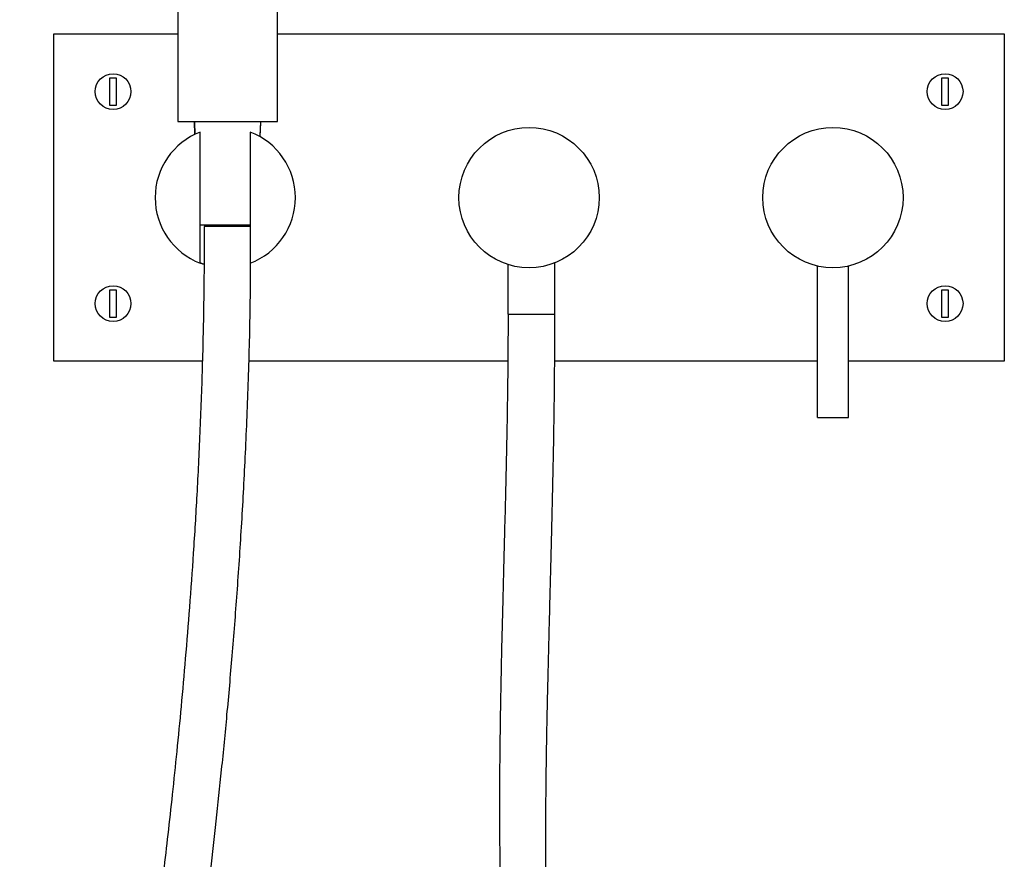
# Model space of a CAD drawing. Header units: millimetres. Extents: x 4076.03 to 4076.346, y 3232.017 to 3232.93.
# Tile 2 of 3: x 4076.03 to 4076.346, y 3232.474 to 3232.743. Entities that reach past the tile are written whole.
import ezdxf

# ---------------------------------------------------------------- set-up
doc = ezdxf.new("R2010")
doc.units = ezdxf.units.MM
doc.layers.add('SANINDUSA', color=3, linetype='Continuous')

msp = doc.modelspace()

# ---------------------------------------------------------------- linework, layer by layer
at = {"layer": 'SANINDUSA'}
for p, q in [((4076.08028, 3232.9302), (4076.08028, 3232.7102)), ((4076.11228, 3232.7102), (4076.11228, 3232.9302)), ((4076.0858, 3232.70603), (4076.08561, 3232.7102)), ((4076.10672, 3232.70525), (4076.10695, 3232.7102)), ((4076.18628, 3232.64835), (4076.18628, 3232.66427)), ((4076.20128, 3232.64835), (4076.20128, 3232.66481)), ((4076.28552, 3232.61524), (4076.28552, 3232.6638)), ((4076.29552, 3232.61524), (4076.29552, 3232.6638))]:
    msp.add_line(p, q, dxfattribs=at)
at = {"layer": 'SANINDUSA', "lineweight": -2}
for p, q in [((4076.04052, 3232.63324), (4076.04052, 3232.73824)), ((4076.04052, 3232.73824), (4076.08028, 3232.73824)), ((4076.11228, 3232.73824), (4076.34552, 3232.73824)), ((4076.34552, 3232.73824), (4076.34552, 3232.63324)), ((4076.05852, 3232.72421), (4076.06052, 3232.72421)), ((4076.05852, 3232.71526), (4076.05852, 3232.72421)), ((4076.06052, 3232.72421), (4076.06052, 3232.71526)), ((4076.32552, 3232.72421), (4076.32752, 3232.72421)), ((4076.32552, 3232.71526), (4076.32552, 3232.72421)), ((4076.32752, 3232.72421), (4076.32752, 3232.71526)), ((4076.06052, 3232.71526), (4076.05852, 3232.71526)), ((4076.32752, 3232.71526), (4076.32552, 3232.71526)), ((4076.08028, 3232.7102), (4076.11226, 3232.7102)), ((4076.11226, 3232.7102), (4076.11228, 3232.7102)), ((4076.08752, 3232.66498), (4076.08752, 3232.7065)), ((4076.10352, 3232.7065), (4076.10352, 3232.66498)), ((4076.10352, 3232.67686), (4076.08752, 3232.67686)), ((4076.10352, 3232.67644), (4076.08878, 3232.67644)), ((4076.05852, 3232.65621), (4076.06052, 3232.65621)), ((4076.05852, 3232.64726), (4076.05852, 3232.65621)), ((4076.06052, 3232.65621), (4076.06052, 3232.64726)), ((4076.32552, 3232.65621), (4076.32752, 3232.65621)), ((4076.32552, 3232.64726), (4076.32552, 3232.65621)), ((4076.32752, 3232.65621), (4076.32752, 3232.64726)), ((4076.18628, 3232.64835), (4076.20128, 3232.64835)), ((4076.06052, 3232.64726), (4076.05852, 3232.64726)), ((4076.32752, 3232.64726), (4076.32552, 3232.64726)), ((4076.08817, 3232.63324), (4076.04052, 3232.63324)), ((4076.18619, 3232.63324), (4076.1031, 3232.63324)), ((4076.28552, 3232.63324), (4076.20124, 3232.63324)), ((4076.34552, 3232.63324), (4076.29552, 3232.63324)), ((4076.28552, 3232.61524), (4076.29052, 3232.61524)), ((4076.29052, 3232.61524), (4076.29552, 3232.61524))]:
    msp.add_line(p, q, dxfattribs=at)
for centre, radius in [((4076.05952, 3232.71974), 0.00575), ((4076.32652, 3232.71974), 0.00575), ((4076.19302, 3232.68574), 0.0225), ((4076.29052, 3232.68574), 0.0225), ((4076.05952, 3232.65174), 0.00575), ((4076.32652, 3232.65174), 0.00575)]:
    msp.add_circle(centre, radius, dxfattribs=at)
for start, end in [(110.8275, 249.1725), (290.8275, 69.1725)]:
    msp.add_arc((4076.09552, 3232.68574), 0.0225, start, end, dxfattribs=at)
for points in [[(4076.08561, 3232.7102), (4076.0858, 3232.70603)], [(4076.10672, 3232.70525), (4076.10695, 3232.7102)], [(4076.08869, 3232.66432), (4076.08753, 3232.66472)]]:
    msp.add_open_spline(points, degree=1, dxfattribs=at)
for points, knots in [([(4076.08752, 3232.7065), (4076.08752, 3232.70653), (4076.08752, 3232.70659), (4076.08752, 3232.70668), (4076.08752, 3232.70674), (4076.08752, 3232.70676), (4076.08752, 3232.70677), (4076.08752, 3232.70677)], [0, 0, 0, 0, 0.234468, 0.46922, 0.695184, 0.905938, 1, 1, 1, 1]), ([(4076.10352, 3232.70677), (4076.10352, 3232.70676), (4076.10352, 3232.70676), (4076.10352, 3232.70672), (4076.10352, 3232.70666), (4076.10352, 3232.70658), (4076.10352, 3232.70652), (4076.10352, 3232.7065)], [0, 0, 0, 0, 0.197221, 0.394247, 0.596688, 0.811735, 1, 1, 1, 1]), ([(4076.08878, 3232.67644), (4076.08875, 3232.66871), (4076.08869, 3232.65362), (4076.08818, 3232.63156), (4076.08742, 3232.61063), (4076.08645, 3232.59079), (4076.08532, 3232.57215), (4076.08408, 3232.55465), (4076.08276, 3232.53826), (4076.08139, 3232.52286), (4076.07998, 3232.50832), (4076.07856, 3232.49465), (4076.07715, 3232.48182), (4076.07577, 3232.46993), (4076.07444, 3232.45895), (4076.07317, 3232.44883), (4076.07192, 3232.43924), (4076.07013, 3232.42582), (4076.06765, 3232.40797), (4076.06434, 3232.38545), (4076.06078, 3232.36208), (4076.05761, 3232.34194), (4076.05498, 3232.3254), (4076.053, 3232.31297), (4076.05112, 3232.30116), (4076.04936, 3232.29015), (4076.04774, 3232.2799), (4076.04642, 3232.2715), (4076.04537, 3232.26478), (4076.04456, 3232.25953), (4076.04375, 3232.25431), (4076.04292, 3232.24892), (4076.04204, 3232.24325), (4076.04117, 3232.2375), (4076.04042, 3232.23255), (4076.03986, 3232.22882), (4076.03945, 3232.22604), (4076.03902, 3232.22314), (4076.0385, 3232.21958), (4076.03788, 3232.21523), (4076.03716, 3232.21012), (4076.03618, 3232.20297), (4076.03499, 3232.19379), (4076.03368, 3232.18289), (4076.0325, 3232.17192), (4076.03149, 3232.16116), (4076.03067, 3232.15063), (4076.03004, 3232.14034), (4076.02965, 3232.13032), (4076.02949, 3232.11899), (4076.02976, 3232.10656), (4076.03079, 3232.09325), (4076.03248, 3232.08178), (4076.03467, 3232.07203), (4076.0372, 3232.06369), (4076.04049, 3232.05552), (4076.04433, 3232.04837), (4076.04855, 3232.04225), (4076.05288, 3232.03717), (4076.05784, 3232.03253), (4076.06325, 3232.02853), (4076.06888, 3232.02526), (4076.07463, 3232.02265), (4076.08019, 3232.02071), (4076.08516, 3232.01939), (4076.08932, 3232.01853), (4076.09322, 3232.01789), (4076.09763, 3232.01736), (4076.10256, 3232.01699), (4076.10793, 3232.01682), (4076.11358, 3232.01689), (4076.11984, 3232.01725), (4076.12637, 3232.01793), (4076.13279, 3232.0189), (4076.13884, 3232.02009), (4076.14447, 3232.02145), (4076.15018, 3232.02307), (4076.15582, 3232.02495), (4076.16126, 3232.02706), (4076.16609, 3232.02919), (4076.1707, 3232.03147), (4076.17545, 3232.0341), (4076.18051, 3232.03729), (4076.18578, 3232.04111), (4076.19113, 3232.04569), (4076.19643, 3232.0511), (4076.20152, 3232.05734), (4076.20608, 3232.06417), (4076.21018, 3232.07163), (4076.21364, 3232.07935), (4076.21647, 3232.08715), (4076.21863, 3232.09439), (4076.22026, 3232.10099), (4076.22155, 3232.10722), (4076.22266, 3232.11362), (4076.22365, 3232.12077), (4076.22451, 3232.1289), (4076.22518, 3232.13805), (4076.22561, 3232.14829), (4076.22572, 3232.15861), (4076.22559, 3232.16835), (4076.22532, 3232.1768), (4076.22497, 3232.18427), (4076.2246, 3232.19068), (4076.22425, 3232.19599), (4076.22393, 3232.20041), (4076.22363, 3232.2043), (4076.22333, 3232.20809), (4076.22298, 3232.21216), (4076.22257, 3232.21681), (4076.22208, 3232.22218), (4076.22148, 3232.22828), (4076.22078, 3232.23512), (4076.21996, 3232.24274), (4076.21808, 3232.25953), (4076.2149, 3232.28541), (4076.21044, 3232.32019), (4076.20691, 3232.34902), (4076.20443, 3232.37149), (4076.20284, 3232.38722), (4076.20151, 3232.40218), (4076.20044, 3232.41633), (4076.19964, 3232.42943), (4076.19909, 3232.44164), (4076.19871, 3232.45336), (4076.19852, 3232.46317), (4076.19843, 3232.4712), (4076.1984, 3232.47733), (4076.19839, 3232.48314), (4076.19841, 3232.48818), (4076.19844, 3232.49202), (4076.19846, 3232.49477), (4076.19849, 3232.4972), (4076.19852, 3232.50004), (4076.19857, 3232.50386), (4076.19864, 3232.50867), (4076.19874, 3232.51447), (4076.19887, 3232.52127), (4076.19905, 3232.52908), (4076.19925, 3232.53756), (4076.19948, 3232.54666), (4076.19973, 3232.55631), (4076.20001, 3232.56684), (4076.2003, 3232.57826), (4076.20059, 3232.59052), (4076.20087, 3232.60365), (4076.20109, 3232.61766), (4076.20126, 3232.63266), (4076.20127, 3232.64301), (4076.20128, 3232.64835)], [0, 0, 0, 0, 0.01639, 0.031974, 0.046769, 0.060792, 0.074059, 0.086367, 0.097976, 0.108899, 0.119151, 0.128934, 0.138045, 0.146501, 0.154312, 0.161493, 0.168129, 0.174802, 0.190216, 0.206331, 0.223068, 0.240335, 0.249558, 0.258581, 0.267022, 0.274897, 0.282224, 0.289021, 0.292921, 0.296634, 0.30028, 0.30413, 0.308188, 0.312445, 0.316462, 0.318781, 0.320446, 0.322428, 0.324981, 0.32809, 0.331739, 0.335907, 0.343401, 0.351359, 0.359162, 0.366801, 0.374265, 0.381547, 0.388637, 0.395531, 0.405563, 0.414995, 0.423852, 0.430156, 0.436209, 0.442386, 0.448922, 0.453499, 0.458278, 0.463239, 0.468076, 0.472757, 0.477303, 0.481713, 0.485516, 0.488453, 0.490922, 0.494102, 0.498106, 0.501682, 0.505771, 0.510389, 0.515306, 0.520014, 0.524471, 0.528656, 0.532555, 0.537291, 0.541487, 0.54514, 0.548649, 0.552543, 0.556814, 0.561456, 0.566463, 0.57183, 0.57757, 0.583556, 0.589236, 0.595596, 0.60146, 0.60681, 0.61162, 0.615854, 0.620312, 0.625403, 0.631168, 0.637648, 0.644888, 0.652935, 0.659574, 0.665605, 0.670924, 0.675493, 0.679276, 0.68225, 0.684941, 0.687561, 0.690345, 0.693647, 0.697497, 0.701822, 0.706697, 0.712134, 0.718144, 0.742643, 0.767542, 0.792581, 0.804292, 0.815497, 0.826117, 0.836141, 0.845564, 0.853932, 0.862053, 0.870429, 0.87472, 0.879081, 0.883431, 0.887048, 0.889764, 0.891577, 0.892894, 0.8949, 0.897601, 0.900999, 0.905098, 0.909905, 0.915428, 0.921675, 0.927898, 0.934724, 0.942166, 0.950239, 0.958962, 0.968183, 0.978076, 0.98867, 1, 1, 1, 1]), ([(4076.18628, 3232.64835), (4076.18626, 3232.64304), (4076.18622, 3232.63277), (4076.18601, 3232.61787), (4076.18575, 3232.60397), (4076.18546, 3232.59102), (4076.18515, 3232.579), (4076.18485, 3232.56728), (4076.18455, 3232.55595), (4076.18428, 3232.54509), (4076.18406, 3232.53537), (4076.18389, 3232.52672), (4076.18376, 3232.51915), (4076.18367, 3232.51265), (4076.18361, 3232.50729), (4076.18357, 3232.50297), (4076.18355, 3232.49948), (4076.18354, 3232.49663), (4076.18353, 3232.49416), (4076.18353, 3232.49155), (4076.18353, 3232.48828), (4076.18354, 3232.48397), (4076.18357, 3232.4786), (4076.18363, 3232.47222), (4076.18374, 3232.46519), (4076.18393, 3232.45602), (4076.18425, 3232.44521), (4076.18475, 3232.43299), (4076.1854, 3232.42094), (4076.18617, 3232.40915), (4076.18705, 3232.39747), (4076.18803, 3232.38596), (4076.18913, 3232.37415), (4076.19039, 3232.36176), (4076.19189, 3232.34799), (4076.19366, 3232.3328), (4076.19568, 3232.31617), (4076.19782, 3232.29915), (4076.20002, 3232.28184), (4076.20215, 3232.26479), (4076.20416, 3232.24824), (4076.20564, 3232.23519), (4076.20668, 3232.2254), (4076.20734, 3232.21885), (4076.20788, 3232.2131), (4076.20828, 3232.20847), (4076.20855, 3232.20528), (4076.20873, 3232.20305), (4076.20888, 3232.20111), (4076.20907, 3232.19856), (4076.20931, 3232.1952), (4076.20958, 3232.1911), (4076.20985, 3232.18651), (4076.21009, 3232.18173), (4076.21043, 3232.17379), (4076.21071, 3232.16297), (4076.21066, 3232.15095), (4076.2103, 3232.14068), (4076.20971, 3232.13159), (4076.20871, 3232.1218), (4076.20727, 3232.11215), (4076.20535, 3232.10288), (4076.20302, 3232.09421), (4076.20013, 3232.08591), (4076.19677, 3232.07835), (4076.1933, 3232.07208), (4076.18987, 3232.06692), (4076.18658, 3232.06269), (4076.1832, 3232.05896), (4076.17963, 3232.05554), (4076.17565, 3232.05227), (4076.17106, 3232.04901), (4076.16576, 3232.04581), (4076.15975, 3232.04274), (4076.15302, 3232.03988), (4076.14563, 3232.03732), (4076.13785, 3232.03521), (4076.13036, 3232.03368), (4076.12341, 3232.03267), (4076.11707, 3232.03208), (4076.11102, 3232.03182), (4076.10532, 3232.03187), (4076.10014, 3232.03218), (4076.09575, 3232.03268), (4076.09253, 3232.03321), (4076.09029, 3232.03365), (4076.08848, 3232.03406), (4076.08633, 3232.0346), (4076.0835, 3232.03544), (4076.08027, 3232.03661), (4076.07681, 3232.03813), (4076.07341, 3232.03994), (4076.06969, 3232.04236), (4076.06607, 3232.04529), (4076.06248, 3232.04894), (4076.0595, 3232.05271), (4076.05702, 3232.05655), (4076.05463, 3232.06093), (4076.05218, 3232.06648), (4076.04996, 3232.07309), (4076.04819, 3232.0801), (4076.04683, 3232.08729), (4076.04579, 3232.09499), (4076.04508, 3232.10305), (4076.04457, 3232.11319), (4076.04449, 3232.1255), (4076.04499, 3232.14), (4076.04598, 3232.15482), (4076.04734, 3232.16953), (4076.04891, 3232.1837), (4076.05055, 3232.19699), (4076.0519, 3232.20721), (4076.05291, 3232.21451), (4076.05354, 3232.21902), (4076.05409, 3232.22289), (4076.05454, 3232.22601), (4076.05492, 3232.22861), (4076.05529, 3232.23114), (4076.0558, 3232.23456), (4076.05648, 3232.23909), (4076.05732, 3232.24458), (4076.05823, 3232.25042), (4076.05951, 3232.25854), (4076.06122, 3232.26915), (4076.06337, 3232.28235), (4076.0656, 3232.29594), (4076.06782, 3232.30953), (4076.06998, 3232.32284), (4076.07184, 3232.33447), (4076.07342, 3232.34446), (4076.07473, 3232.35285), (4076.07599, 3232.36106), (4076.07722, 3232.36912), (4076.07845, 3232.37732), (4076.07973, 3232.38599), (4076.0811, 3232.39544), (4076.08257, 3232.40574), (4076.08412, 3232.4169), (4076.08574, 3232.42896), (4076.08743, 3232.44194), (4076.08916, 3232.45577), (4076.09091, 3232.47046), (4076.09267, 3232.48604), (4076.09442, 3232.50259), (4076.09615, 3232.52028), (4076.09782, 3232.53914), (4076.09939, 3232.55922), (4076.1008, 3232.58041), (4076.10202, 3232.60275), (4076.10297, 3232.62626), (4076.10355, 3232.64706), (4076.10364, 3232.66003), (4076.10367, 3232.66478)], [0, 0, 0, 0, 0.011739, 0.022706, 0.032941, 0.042476, 0.051338, 0.059547, 0.06841, 0.076416, 0.083584, 0.089925, 0.095556, 0.100346, 0.1043, 0.107421, 0.109918, 0.112019, 0.113725, 0.11538, 0.117782, 0.120963, 0.124923, 0.129661, 0.135071, 0.140458, 0.149957, 0.158973, 0.16751, 0.176621, 0.185094, 0.193399, 0.202149, 0.211336, 0.220948, 0.232803, 0.245196, 0.25808, 0.270814, 0.283873, 0.296203, 0.307799, 0.313011, 0.318044, 0.322386, 0.325814, 0.32835, 0.32949, 0.330778, 0.332671, 0.335159, 0.338229, 0.341784, 0.345349, 0.348849, 0.359418, 0.369339, 0.37551, 0.38222, 0.389519, 0.397298, 0.40379, 0.410462, 0.417122, 0.423201, 0.428723, 0.43296, 0.436907, 0.440606, 0.44413, 0.447914, 0.452104, 0.456722, 0.461782, 0.467285, 0.473217, 0.479445, 0.485536, 0.490576, 0.495412, 0.500017, 0.504365, 0.508429, 0.511844, 0.514474, 0.515893, 0.517064, 0.518717, 0.520991, 0.523825, 0.52657, 0.529632, 0.532643, 0.536669, 0.540203, 0.54423, 0.547484, 0.550473, 0.55541, 0.560986, 0.565979, 0.571458, 0.577206, 0.583181, 0.589367, 0.599663, 0.610384, 0.621451, 0.632493, 0.643044, 0.652953, 0.662088, 0.665833, 0.669261, 0.672148, 0.674476, 0.676232, 0.677955, 0.680133, 0.68388, 0.688063, 0.692421, 0.696957, 0.706221, 0.716188, 0.726528, 0.736688, 0.746634, 0.756338, 0.762725, 0.768984, 0.775109, 0.781092, 0.787012, 0.793432, 0.800471, 0.808126, 0.816426, 0.825387, 0.835026, 0.84536, 0.856201, 0.867744, 0.880005, 0.893001, 0.907035, 0.921868, 0.937516, 0.953996, 0.971324, 0.989517, 1, 1, 1, 1]), ([(4076.08752, 3232.66471), (4076.08752, 3232.66471), (4076.08752, 3232.66472), (4076.08752, 3232.66476), (4076.08752, 3232.66482), (4076.08752, 3232.66489), (4076.08752, 3232.66495), (4076.08752, 3232.66498)], [0, 0, 0, 0, 0.197221, 0.394247, 0.596688, 0.811735, 1, 1, 1, 1]), ([(4076.10352, 3232.66498), (4076.10352, 3232.66494), (4076.10352, 3232.66488), (4076.10352, 3232.6648), (4076.10352, 3232.66474), (4076.10352, 3232.66471), (4076.10352, 3232.66471), (4076.10352, 3232.66471)], [0, 0, 0, 0, 0.2344684, 0.4692195, 0.6951843, 0.9059385, 1, 1, 1, 1])]:
    msp.add_open_spline(points, degree=3, knots=knots, dxfattribs=at)

doc.saveas('drawing.dxf')
